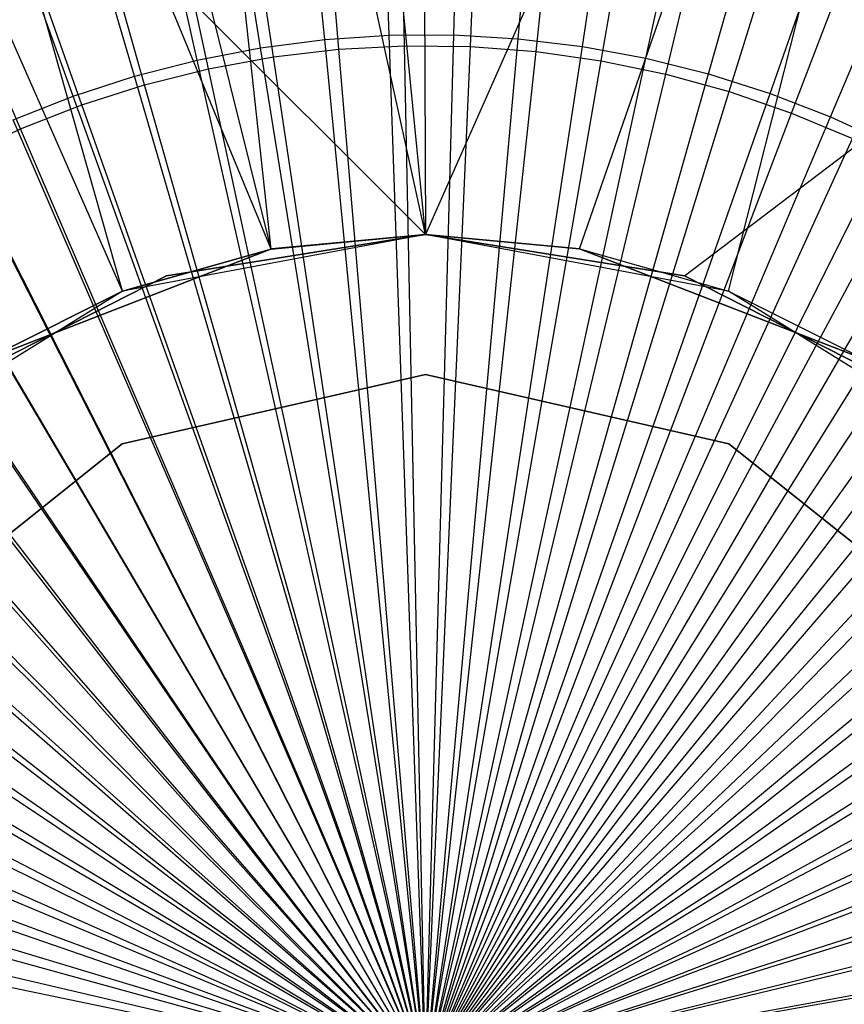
# Model space of a CAD drawing. Extents: x -8.3 to 8.8, y -6 to 6.
# Tile 100 of 177: x 0.046 to 0.341, y 0.025 to 0.377. Entities that reach past the tile are written whole.
import ezdxf

# ---------------------------------------------------------------- set-up
doc = ezdxf.new("R2010")
doc.units = 0
doc.header["$LTSCALE"] = 2.54
doc.layers.get('0').update_dxf_attribs({"linetype": 'CONTINUOUS'})

# ---------------------------------------------------------------- blocks, each defined once
blk = doc.blocks.new('DROPS_COLOR_A_STL')
at = {"color": 0}
for p, q in [((8.59156, 0.3, 25.91104), (7.99156, 0.9, 25.91104)), ((8.59156, 0.3, 25.91104), (7.99156, 0.9, 25.91104)), ((8.59156, 0.3, 25.91104), (7.99156, 0.9, 25.91104)), ((8.58877, 0.9, 53.56179), (8.59156, 0.3, 53.56194)), ((8.58877, 0.9, 53.56179), (8.59156, 0.3, 53.56194)), ((8.85726, 0.9, 53.5726), (8.59156, 0.3, 53.56194)), ((8.85726, 0.9, 53.5726), (8.59156, 0.3, 53.56194)), ((8.64662, 0.2949, 53.56479), (8.85726, 0.9, 53.5726)), ((8.64662, 0.2949, 53.56479), (8.85726, 0.9, 53.5726)), ((8.68426, 0.28532, 25.91104), (9.49352, 0.9, 25.91104)), ((8.68426, 0.28532, 25.91104), (9.49352, 0.9, 25.91104)), ((8.68426, 0.28532, 25.91104), (9.49352, 0.9, 25.91104)), ((8.68426, 0.28532, 25.91104), (9.49352, 0.9, 25.91104)), ((8.69993, 0.27974, 53.56724), (8.85726, 0.9, 53.5726)), ((8.69993, 0.27974, 53.56724), (8.85726, 0.9, 53.5726)), ((8.59156, 0.3, 53.56194), (8.53745, 0.84915, 53.55881)), ((8.59156, 0.3, 53.56194), (8.53745, 0.84915, 53.55881)), ((8.53632, 0.29487, 53.55874), (8.48072, 0.80506, 53.55517)), ((8.53632, 0.29487, 53.55874), (8.48072, 0.80506, 53.55517)), ((8.59156, 0.3, 53.56194), (8.48072, 0.80506, 53.55517)), ((8.59156, 0.3, 53.56194), (8.48072, 0.80506, 53.55517)), ((8.53632, 0.29487, 53.55874), (8.41872, 0.76785, 53.55078)), ((8.53632, 0.29487, 53.55874), (8.41872, 0.76785, 53.55078)), ((8.48318, 0.27974, 53.55533), (8.35318, 0.73856, 53.54568)), ((8.48318, 0.27974, 53.55533), (8.35318, 0.73856, 53.54568)), ((8.53632, 0.29487, 53.55874), (8.35318, 0.73856, 53.54568)), ((8.53632, 0.29487, 53.55874), (8.35318, 0.73856, 53.54568)), ((8.58405, 0.36752, 1.9291), (8.5766, 0.73251, 1.98105)), ((8.58405, 0.36752, 1.9291), (8.5766, 0.73251, 1.98105)), ((8.56052, 0.36628, 1.9291), (8.5297, 0.73004, 1.98105)), ((8.56052, 0.36628, 1.9291), (8.5297, 0.73004, 1.98105)), ((8.60761, 0.36725, 1.9291), (8.62356, 0.73196, 1.98105)), ((8.60761, 0.36725, 1.9291), (8.62356, 0.73196, 1.98105)), ((8.63111, 0.36546, 1.9291), (8.67039, 0.72841, 1.98105)), ((8.63111, 0.36546, 1.9291), (8.67039, 0.72841, 1.98105)), ((8.53712, 0.36354, 1.9291), (8.48305, 0.72458, 1.98105)), ((8.53712, 0.36354, 1.9291), (8.48305, 0.72458, 1.98105)), ((8.48318, 0.27974, 53.55533), (8.2898, 0.7186, 53.54028)), ((8.48318, 0.27974, 53.55533), (8.2898, 0.7186, 53.54028)), ((8.65444, 0.36218, 1.9291), (8.7169, 0.72186, 1.98105)), ((8.65444, 0.36218, 1.9291), (8.7169, 0.72186, 1.98105)), ((8.51394, 0.35931, 1.9291), (8.43685, 0.71614, 1.98105)), ((8.51394, 0.35931, 1.9291), (8.43685, 0.71614, 1.98105)), ((8.67752, 0.3574, 1.9291), (8.76289, 0.71234, 1.98105)), ((8.67752, 0.3574, 1.9291), (8.76289, 0.71234, 1.98105)), ((8.49107, 0.3536, 1.9291), (8.39128, 0.70476, 1.98105)), ((8.49107, 0.3536, 1.9291), (8.39128, 0.70476, 1.98105)), ((8.70024, 0.35116, 1.9291), (8.80818, 0.6999, 1.98105)), ((8.70024, 0.35116, 1.9291), (8.80818, 0.6999, 1.98105)), ((8.46863, 0.34643, 1.9291), (8.34654, 0.69048, 1.98105)), ((8.46863, 0.34643, 1.9291), (8.34654, 0.69048, 1.98105)), ((8.72252, 0.34348, 1.9291), (8.85258, 0.68459, 1.98105)), ((8.72252, 0.34348, 1.9291), (8.85258, 0.68459, 1.98105)), ((8.44668, 0.33784, 1.9291), (8.30281, 0.67336, 1.98105)), ((8.44668, 0.33784, 1.9291), (8.30281, 0.67336, 1.98105)), ((8.53712, 0.36354, 1.9291), (8.56052, 0.36628, 1.9291)), ((8.53712, 0.36354, 1.9291), (8.56052, 0.36628, 1.9291)), ((8.56052, 0.36628, 1.9291), (8.58405, 0.36752, 1.9291)), ((8.56052, 0.36628, 1.9291), (8.58405, 0.36752, 1.9291)), ((8.59156, 0, 1.90007), (8.56052, 0.36628, 1.9291)), ((8.59156, 0, 1.90007), (8.56052, 0.36628, 1.9291)), ((8.59156, 0, 1.90007), (8.58405, 0.36752, 1.9291)), ((8.58405, 0.36752, 1.9291), (8.60761, 0.36725, 1.9291)), ((8.58405, 0.36752, 1.9291), (8.60761, 0.36725, 1.9291)), ((8.59156, 0, 1.90007), (8.58405, 0.36752, 1.9291)), ((8.59156, 0, 1.90007), (8.60761, 0.36725, 1.9291)), ((8.59156, 0, 1.90007), (8.60761, 0.36725, 1.9291)), ((8.60761, 0.36725, 1.9291), (8.63111, 0.36546, 1.9291)), ((8.60761, 0.36725, 1.9291), (8.63111, 0.36546, 1.9291)), ((8.51394, 0.35931, 1.9291), (8.53712, 0.36354, 1.9291)), ((8.51394, 0.35931, 1.9291), (8.53712, 0.36354, 1.9291)), ((8.59156, 0, 1.90007), (8.53712, 0.36354, 1.9291)), ((8.59156, 0, 1.90007), (8.53712, 0.36354, 1.9291)), ((8.59156, 0, 1.90007), (8.63111, 0.36546, 1.9291)), ((8.59156, 0, 1.90007), (8.63111, 0.36546, 1.9291)), ((8.63111, 0.36546, 1.9291), (8.65444, 0.36218, 1.9291)), ((8.63111, 0.36546, 1.9291), (8.65444, 0.36218, 1.9291)), ((8.49107, 0.3536, 1.9291), (8.51394, 0.35931, 1.9291)), ((8.49107, 0.3536, 1.9291), (8.51394, 0.35931, 1.9291)), ((8.59156, 0, 1.90007), (8.51394, 0.35931, 1.9291)), ((8.59156, 0, 1.90007), (8.51394, 0.35931, 1.9291)), ((8.59156, 0, 1.90007), (8.65444, 0.36218, 1.9291)), ((8.59156, 0, 1.90007), (8.65444, 0.36218, 1.9291)), ((8.65444, 0.36218, 1.9291), (8.67752, 0.3574, 1.9291)), ((8.65444, 0.36218, 1.9291), (8.67752, 0.3574, 1.9291)), ((8.59156, 0, 1.90007), (8.67752, 0.3574, 1.9291)), ((8.59156, 0, 1.90007), (8.67752, 0.3574, 1.9291)), ((8.67752, 0.3574, 1.9291), (8.70024, 0.35116, 1.9291)), ((8.67752, 0.3574, 1.9291), (8.70024, 0.35116, 1.9291)), ((8.46863, 0.34643, 1.9291), (8.49107, 0.3536, 1.9291)), ((8.46863, 0.34643, 1.9291), (8.49107, 0.3536, 1.9291)), ((8.59156, 0, 1.90007), (8.49107, 0.3536, 1.9291)), ((8.59156, 0, 1.90007), (8.49107, 0.3536, 1.9291)), ((8.59156, 0, 1.90007), (8.70024, 0.35116, 1.9291)), ((8.59156, 0, 1.90007), (8.70024, 0.35116, 1.9291)), ((8.70024, 0.35116, 1.9291), (8.72252, 0.34348, 1.9291)), ((8.70024, 0.35116, 1.9291), (8.72252, 0.34348, 1.9291)), ((8.44668, 0.33784, 1.9291), (8.46863, 0.34643, 1.9291)), ((8.44668, 0.33784, 1.9291), (8.46863, 0.34643, 1.9291)), ((8.59156, 0, 1.90007), (8.46863, 0.34643, 1.9291)), ((8.59156, 0, 1.90007), (8.46863, 0.34643, 1.9291)), ((8.59156, 0, 1.90007), (8.72252, 0.34348, 1.9291)), ((8.59156, 0, 1.90007), (8.72252, 0.34348, 1.9291)), ((8.72252, 0.34348, 1.9291), (8.74426, 0.33438, 1.9291)), ((8.72252, 0.34348, 1.9291), (8.74426, 0.33438, 1.9291)), ((8.42533, 0.32787, 1.9291), (8.44668, 0.33784, 1.9291)), ((8.42533, 0.32787, 1.9291), (8.44668, 0.33784, 1.9291)), ((8.59156, 0, 1.90007), (8.44668, 0.33784, 1.9291)), ((8.59156, 0, 1.90007), (8.44668, 0.33784, 1.9291)), ((8.59156, 0, 1.90007), (8.74426, 0.33438, 1.9291)), ((8.59156, 0, 1.90007), (8.74426, 0.33438, 1.9291)), ((8.59156, 0, 1.90007), (8.42533, 0.32787, 1.9291)), ((8.59156, 0, 1.90007), (8.42533, 0.32787, 1.9291)), ((8.59156, 0, 1.90007), (8.76537, 0.32391, 1.9291)), ((8.59156, 0, 1.90007), (8.76537, 0.32391, 1.9291)), ((8.59156, 0, 1.90007), (8.40467, 0.31654, 1.9291)), ((8.59156, 0, 1.90007), (8.40467, 0.31654, 1.9291)), ((8.59156, 0, 1.90007), (8.78576, 0.31211, 1.9291)), ((8.59156, 0, 1.90007), (8.78576, 0.31211, 1.9291)), ((8.59156, 0, 1.90007), (8.38477, 0.30392, 1.9291)), ((8.59156, 0, 1.90007), (8.38477, 0.30392, 1.9291)), ((8.59156, 0.3, 47.62024), (8.48318, 0.27974, 47.62024)), ((8.59156, 0.3, 47.62024), (8.48318, 0.27974, 47.62024)), ((8.49885, 0.28532, 25.91104), (8.59156, 0.3, 25.91104)), ((8.59156, 0.3, 14.0503), (8.49885, 0.28532, 14.0503)), ((8.49885, 0.28532, 25.91104), (8.59156, 0.3, 25.91104)), ((8.59156, 0.3, 14.0503), (8.49885, 0.28532, 14.0503)), ((8.49885, 0.28532, 29.82024), (8.59156, 0.3, 29.82024)), ((8.49885, 0.28532, 29.82024), (8.59156, 0.3, 29.82024)), ((8.49885, 0.28532, 25.91104), (8.59156, 0.3, 25.91104)), ((8.53632, 0.29487, 53.55874), (8.59156, 0.3, 53.56194)), ((8.53632, 0.29487, 53.55874), (8.59156, 0.3, 53.56194)), ((8.53632, 0.29487, 53.55874), (8.59156, 0.3, 47.62024)), ((8.53632, 0.29487, 53.55874), (8.59156, 0.3, 47.62024)), ((8.53643, 0.29489, 47.62024), (8.59156, 0.3, 47.62024)), ((8.59156, 0.3, 29.82024), (8.53643, 0.29489, 29.82024)), ((8.59156, 0.3, 29.82024), (8.53643, 0.29489, 29.82024)), ((8.53643, 0.29489, 47.62024), (8.59156, 0.3, 47.62024)), ((8.59156, 0.3, 47.62024), (8.64668, 0.29489, 47.62024)), ((8.64668, 0.29489, 29.82024), (8.59156, 0.3, 29.82024)), ((8.59156, 0.3, 29.82024), (8.59156, 0.3, 47.62024)), ((8.59156, 0.3, 29.82024), (8.59156, 0.3, 47.62024)), ((8.64668, 0.29489, 29.82024), (8.59156, 0.3, 29.82024)), ((8.59156, 0.3, 47.62024), (8.64668, 0.29489, 47.62024)), ((8.59156, 0.3, 25.91104), (8.68426, 0.28532, 25.91104)), ((8.68426, 0.28532, 14.0503), (8.59156, 0.3, 14.0503)), ((8.59156, 0.3, 25.91104), (8.68426, 0.28532, 25.91104)), ((8.59156, 0.3, 25.91104), (8.59156, 0.3, 14.0503)), ((8.68426, 0.28532, 14.0503), (8.59156, 0.3, 14.0503)), ((8.59156, 0.3, 25.91104), (8.59156, 0.3, 14.0503)), ((8.59156, 0.3, 53.56194), (8.64662, 0.2949, 53.56479)), ((8.69993, 0.27974, 47.62024), (8.59156, 0.3, 47.62024)), ((8.64662, 0.2949, 53.56479), (8.59156, 0.3, 47.62024)), ((8.69993, 0.27974, 47.62024), (8.59156, 0.3, 47.62024)), ((8.59156, 0.3, 53.56194), (8.64662, 0.2949, 53.56479)), ((8.59156, 0.3, 53.56194), (8.59156, 0.3, 47.62024)), ((8.64662, 0.2949, 53.56479), (8.59156, 0.3, 47.62024)), ((8.59156, 0.3, 53.56194), (8.59156, 0.3, 47.62024)), ((8.59156, 0.3, 25.91104), (8.68426, 0.28532, 25.91104)), ((8.59156, 0.3, 29.82024), (8.68426, 0.28532, 29.82024)), ((8.59156, 0.3, 29.82024), (8.68426, 0.28532, 29.82024)), ((8.59156, 0.3, 29.82024), (8.59156, 0.3, 25.91104)), ((8.59156, 0.3, 25.91104), (8.68426, 0.28532, 25.91104)), ((8.59156, 0.3, 29.82024), (8.59156, 0.3, 25.91104)), ((8.59156, 0, 1.90007), (8.80536, 0.29902, 1.9291)), ((8.59156, 0, 1.90007), (8.80536, 0.29902, 1.9291)), ((8.43363, 0.25507, 47.62024), (8.53643, 0.29489, 47.62024)), ((8.53643, 0.29489, 29.82024), (8.43363, 0.25507, 29.82024)), ((8.53643, 0.29489, 29.82024), (8.43363, 0.25507, 29.82024)), ((8.43363, 0.25507, 47.62024), (8.53643, 0.29489, 47.62024)), ((8.48318, 0.27974, 53.55533), (8.53632, 0.29487, 53.55874)), ((8.53632, 0.29487, 53.55874), (8.48318, 0.27974, 47.62024)), ((8.53632, 0.29487, 53.55874), (8.48318, 0.27974, 47.62024)), ((8.48318, 0.27974, 53.55533), (8.53632, 0.29487, 53.55874)), ((8.53643, 0.29489, 29.82024), (8.53643, 0.29489, 47.62024)), ((8.53643, 0.29489, 29.82024), (8.53643, 0.29489, 47.62024)), ((8.64662, 0.2949, 53.56479), (8.69993, 0.27974, 53.56724)), ((8.64662, 0.2949, 53.56479), (8.69993, 0.27974, 53.56724)), ((8.64662, 0.2949, 53.56479), (8.69993, 0.27974, 47.62024)), ((8.64662, 0.2949, 53.56479), (8.69993, 0.27974, 47.62024)), ((8.64668, 0.29489, 47.62024), (8.74949, 0.25507, 47.62024)), ((8.74949, 0.25507, 29.82024), (8.64668, 0.29489, 29.82024)), ((8.64668, 0.29489, 29.82024), (8.64668, 0.29489, 47.62024)), ((8.64668, 0.29489, 29.82024), (8.64668, 0.29489, 47.62024)), ((8.74949, 0.25507, 29.82024), (8.64668, 0.29489, 29.82024)), ((8.64668, 0.29489, 47.62024), (8.74949, 0.25507, 47.62024)), ((8.59156, 0, 1.90007), (8.36572, 0.29005, 1.9291)), ((8.59156, 0, 1.90007), (8.36572, 0.29005, 1.9291)), ((8.41522, 0.24271, 25.91104), (8.49885, 0.28532, 25.91104)), ((8.49885, 0.28532, 14.0503), (8.41522, 0.24271, 14.0503)), ((8.41522, 0.24271, 25.91104), (8.49885, 0.28532, 25.91104)), ((8.49885, 0.28532, 14.0503), (8.41522, 0.24271, 14.0503)), ((8.41522, 0.24271, 29.82024), (8.49885, 0.28532, 29.82024)), ((8.41522, 0.24271, 29.82024), (8.49885, 0.28532, 29.82024)), ((8.41522, 0.24271, 25.91104), (8.49885, 0.28532, 25.91104)), ((8.49885, 0.28532, 25.91104), (8.49885, 0.28532, 14.0503)), ((8.49885, 0.28532, 25.91104), (8.49885, 0.28532, 14.0503)), ((8.49885, 0.28532, 29.82024), (8.49885, 0.28532, 25.91104)), ((8.49885, 0.28532, 29.82024), (8.49885, 0.28532, 25.91104)), ((8.68426, 0.28532, 25.91104), (8.76789, 0.24271, 25.91104)), ((8.76789, 0.24271, 14.0503), (8.68426, 0.28532, 14.0503)), ((8.68426, 0.28532, 25.91104), (8.76789, 0.24271, 25.91104)), ((8.68426, 0.28532, 25.91104), (8.68426, 0.28532, 14.0503)), ((8.76789, 0.24271, 14.0503), (8.68426, 0.28532, 14.0503)), ((8.68426, 0.28532, 25.91104), (8.68426, 0.28532, 14.0503)), ((8.68426, 0.28532, 25.91104), (8.76789, 0.24271, 25.91104)), ((8.68426, 0.28532, 29.82024), (8.76789, 0.24271, 29.82024)), ((8.68426, 0.28532, 29.82024), (8.76789, 0.24271, 29.82024)), ((8.68426, 0.28532, 29.82024), (8.68426, 0.28532, 25.91104)), ((8.68426, 0.28532, 25.91104), (8.76789, 0.24271, 25.91104)), ((8.68426, 0.28532, 29.82024), (8.68426, 0.28532, 25.91104)), ((8.59156, 0, 1.90007), (8.82408, 0.28471, 1.9291)), ((8.59156, 0, 1.90007), (8.82408, 0.28471, 1.9291)), ((8.48318, 0.27974, 47.62024), (8.38945, 0.2217, 47.62024)), ((8.48318, 0.27974, 47.62024), (8.38945, 0.2217, 47.62024)), ((8.43362, 0.25506, 53.55187), (8.48318, 0.27974, 53.55533)), ((8.48318, 0.27974, 47.62024), (8.43362, 0.25506, 53.55187)), ((8.43362, 0.25506, 53.55187), (8.48318, 0.27974, 53.55533)), ((8.48318, 0.27974, 47.62024), (8.43362, 0.25506, 53.55187)), ((8.48318, 0.27974, 53.55533), (8.48318, 0.27974, 47.62024)), ((8.48318, 0.27974, 53.55533), (8.48318, 0.27974, 47.62024)), ((8.69993, 0.27974, 53.56724), (8.74936, 0.25514, 53.56922)), ((8.79366, 0.2217, 47.62024), (8.69993, 0.27974, 47.62024)), ((8.69993, 0.27974, 47.62024), (8.69993, 0.27974, 53.56724)), ((8.69993, 0.27974, 47.62024), (8.69993, 0.27974, 53.56724)), ((8.69993, 0.27974, 47.62024), (8.74936, 0.25514, 53.56922)), ((8.69993, 0.27974, 53.56724), (8.74936, 0.25514, 53.56922)), ((8.69993, 0.27974, 47.62024), (8.74936, 0.25514, 53.56922)), ((8.79366, 0.2217, 47.62024), (8.69993, 0.27974, 47.62024)), ((8.59156, 0, 1.90007), (8.34761, 0.27498, 1.9291)), ((8.59156, 0, 1.90007), (8.34761, 0.27498, 1.9291)), ((8.59156, 0, 1.90007), (8.84184, 0.26923, 1.9291)), ((8.59156, 0, 1.90007), (8.84184, 0.26923, 1.9291)), ((8.59156, 0, 1.90007), (8.33049, 0.25879, 1.9291)), ((8.59156, 0, 1.90007), (8.33049, 0.25879, 1.9291)), ((8.59156, 0, 1.90007), (8.85858, 0.25264, 1.9291)), ((8.59156, 0, 1.90007), (8.85858, 0.25264, 1.9291)), ((8.59156, 0.25, 34.05214), (8.48308, 0.22524, 34.05214)), ((8.48308, 0.22524, 164.85214), (8.59156, 0.25, 164.85214)), ((8.59156, 0.25, 34.05214), (8.48308, 0.22524, 34.05214)), ((8.48308, 0.22524, 164.85214), (8.59156, 0.25, 164.85214)), ((8.70003, 0.22524, 34.05214), (8.59156, 0.25, 34.05214)), ((8.59156, 0.25, 34.05214), (8.59156, 0.25, 164.85214)), ((8.59156, 0.25, 164.85214), (8.70003, 0.22524, 164.85214)), ((8.59156, 0.25, 34.05214), (8.59156, 0.25, 164.85214)), ((8.70003, 0.22524, 34.05214), (8.59156, 0.25, 34.05214)), ((8.59156, 0.25, 164.85214), (8.70003, 0.22524, 164.85214)), ((8.59156, 0, 1.90007), (8.31444, 0.24153, 1.9291)), ((8.59156, 0, 1.90007), (8.31444, 0.24153, 1.9291)), ((8.59156, 0, 1.90007), (8.87421, 0.23501, 1.9291)), ((8.59156, 0, 1.90007), (8.87421, 0.23501, 1.9291)), ((8.59156, 0, 1.90007), (8.29954, 0.22328, 1.9291)), ((8.59156, 0, 1.90007), (8.29954, 0.22328, 1.9291)), ((8.48308, 0.22524, 34.05214), (8.3961, 0.15587, 34.05214)), ((8.3961, 0.15587, 164.85214), (8.48308, 0.22524, 164.85214)), ((8.48308, 0.22524, 34.05214), (8.3961, 0.15587, 34.05214)), ((8.3961, 0.15587, 164.85214), (8.48308, 0.22524, 164.85214)), ((8.48308, 0.22524, 34.05214), (8.48308, 0.22524, 164.85214)), ((8.48308, 0.22524, 34.05214), (8.48308, 0.22524, 164.85214)), ((8.78701, 0.15587, 34.05214), (8.70003, 0.22524, 34.05214)), ((8.70003, 0.22524, 34.05214), (8.70003, 0.22524, 164.85214)), ((8.70003, 0.22524, 164.85214), (8.78701, 0.15587, 164.85214)), ((8.70003, 0.22524, 34.05214), (8.70003, 0.22524, 164.85214)), ((8.78701, 0.15587, 34.05214), (8.70003, 0.22524, 34.05214)), ((8.70003, 0.22524, 164.85214), (8.78701, 0.15587, 164.85214)), ((8.59156, 0, 1.90007), (8.88869, 0.21642, 1.9291)), ((8.59156, 0, 1.90007), (8.88869, 0.21642, 1.9291)), ((8.59156, 0, 1.90007), (8.28583, 0.20411, 1.9291)), ((8.59156, 0, 1.90007), (8.28583, 0.20411, 1.9291)), ((8.59156, 0, 1.90007), (8.90195, 0.19694, 1.9291)), ((8.59156, 0, 1.90007), (8.90195, 0.19694, 1.9291)), ((8.59156, 0, 1.90007), (8.27338, 0.1841, 1.9291)), ((8.59156, 0, 1.90007), (8.27338, 0.1841, 1.9291)), ((8.59156, 0, 1.90007), (8.91393, 0.17665, 1.9291)), ((8.59156, 0, 1.90007), (8.91393, 0.17665, 1.9291)), ((8.59156, 0, 1.90007), (8.26224, 0.16334, 1.9291)), ((8.59156, 0, 1.90007), (8.26224, 0.16334, 1.9291)), ((8.59156, 0, 1.90007), (8.92458, 0.15563, 1.9291)), ((8.59156, 0, 1.90007), (8.92458, 0.15563, 1.9291)), ((8.59156, 0, 1.90007), (8.25245, 0.1419, 1.9291)), ((8.59156, 0, 1.90007), (8.25245, 0.1419, 1.9291)), ((8.59156, 0, 1.90007), (8.93387, 0.13397, 1.9291)), ((8.59156, 0, 1.90007), (8.93387, 0.13397, 1.9291)), ((8.59156, 0, 1.90007), (8.24406, 0.11989, 1.9291)), ((8.59156, 0, 1.90007), (8.24406, 0.11989, 1.9291)), ((8.94175, 0.11176, 1.9291), (8.59156, 0, 1.90007)), ((8.94175, 0.11176, 1.9291), (8.59156, 0, 1.90007)), ((8.59156, 0, 1.90007), (8.23709, 0.09738, 1.9291)), ((8.59156, 0, 1.90007), (8.23709, 0.09738, 1.9291)), ((8.94819, 0.0891, 1.9291), (8.59156, 0, 1.90007)), ((8.94819, 0.0891, 1.9291), (8.59156, 0, 1.90007)), ((8.59156, 0, 1.90007), (8.23158, 0.07446, 1.9291)), ((8.59156, 0, 1.90007), (8.23158, 0.07446, 1.9291)), ((8.95317, 0.06606, 1.9291), (8.59156, 0, 1.90007)), ((8.95317, 0.06606, 1.9291), (8.59156, 0, 1.90007))]:
    blk.add_line(p, q, dxfattribs=at)
blk = doc.blocks.new('GROUP_1')
at = {"color": 0}
for p, q in [((8.47029, 6.36834, 0.01151), (8.43436, 6.73671, 0.04602)), ((8.47029, 6.36834, 0.01151), (8.43436, 6.73671, 0.04602)), ((8.49335, 6.36986, 0.01151), (8.48039, 6.73976, 0.04602)), ((8.49335, 6.36986, 0.01151), (8.48039, 6.73976, 0.04602)), ((8.51646, 6.36995, 0.01151), (8.52652, 6.73994, 0.04602)), ((8.51646, 6.36995, 0.01151), (8.52652, 6.73994, 0.04602)), ((8.53953, 6.36861, 0.01151), (8.57258, 6.73725, 0.04602)), ((8.53953, 6.36861, 0.01151), (8.57258, 6.73725, 0.04602)), ((8.44737, 6.36538, 0.01151), (8.38861, 6.73081, 0.04602)), ((8.44737, 6.36538, 0.01151), (8.38861, 6.73081, 0.04602)), ((8.56247, 6.36583, 0.01151), (8.61837, 6.73171, 0.04602)), ((8.56247, 6.36583, 0.01151), (8.61837, 6.73171, 0.04602)), ((8.5852, 6.36163, 0.01151), (8.66374, 6.72332, 0.04602)), ((8.5852, 6.36163, 0.01151), (8.66374, 6.72332, 0.04602)), ((8.42468, 6.361, 0.01151), (8.34331, 6.72207, 0.04602)), ((8.42468, 6.361, 0.01151), (8.34331, 6.72207, 0.04602)), ((8.60762, 6.35603, 0.01151), (8.70849, 6.71214, 0.04602)), ((8.60762, 6.35603, 0.01151), (8.70849, 6.71214, 0.04602)), ((8.4023, 6.35522, 0.01151), (8.29865, 6.71054, 0.04602)), ((8.4023, 6.35522, 0.01151), (8.29865, 6.71054, 0.04602)), ((8.62965, 6.34904, 0.01151), (8.75247, 6.69819, 0.04602)), ((8.62965, 6.34904, 0.01151), (8.75247, 6.69819, 0.04602)), ((8.38033, 6.34806, 0.01151), (8.25478, 6.69624, 0.04602)), ((8.38033, 6.34806, 0.01151), (8.25478, 6.69624, 0.04602)), ((8.6512, 6.3407, 0.01151), (8.79549, 6.68154, 0.04602)), ((8.6512, 6.3407, 0.01151), (8.79549, 6.68154, 0.04602)), ((8.44737, 6.36538, 0.01151), (8.47029, 6.36834, 0.01151)), ((8.44737, 6.36538, 0.01151), (8.47029, 6.36834, 0.01151)), ((8.47029, 6.36834, 0.01151), (8.49335, 6.36986, 0.01151)), ((8.47029, 6.36834, 0.01151), (8.49335, 6.36986, 0.01151)), ((8.50636, 5.99854), (8.47029, 6.36834, 0.01151)), ((8.50636, 5.99854), (8.47029, 6.36834, 0.01151)), ((8.49335, 6.36986, 0.01151), (8.51646, 6.36995, 0.01151)), ((8.49335, 6.36986, 0.01151), (8.51646, 6.36995, 0.01151)), ((8.50636, 5.99854), (8.49335, 6.36986, 0.01151)), ((8.50636, 5.99854), (8.49335, 6.36986, 0.01151)), ((8.50636, 5.99854), (8.51646, 6.36995, 0.01151)), ((8.50636, 5.99854), (8.51646, 6.36995, 0.01151)), ((8.50636, 5.99854), (8.53953, 6.36861, 0.01151)), ((8.50636, 5.99854), (8.53953, 6.36861, 0.01151)), ((8.51646, 6.36995, 0.01151), (8.53953, 6.36861, 0.01151)), ((8.51646, 6.36995, 0.01151), (8.53953, 6.36861, 0.01151)), ((8.53953, 6.36861, 0.01151), (8.56247, 6.36583, 0.01151)), ((8.53953, 6.36861, 0.01151), (8.56247, 6.36583, 0.01151)), ((8.42468, 6.361, 0.01151), (8.44737, 6.36538, 0.01151)), ((8.42468, 6.361, 0.01151), (8.44737, 6.36538, 0.01151)), ((8.50636, 5.99854), (8.44737, 6.36538, 0.01151)), ((8.50636, 5.99854), (8.44737, 6.36538, 0.01151)), ((8.50636, 5.99854), (8.56247, 6.36583, 0.01151)), ((8.50636, 5.99854), (8.56247, 6.36583, 0.01151)), ((8.56247, 6.36583, 0.01151), (8.5852, 6.36163, 0.01151)), ((8.56247, 6.36583, 0.01151), (8.5852, 6.36163, 0.01151)), ((8.4023, 6.35522, 0.01151), (8.42468, 6.361, 0.01151)), ((8.4023, 6.35522, 0.01151), (8.42468, 6.361, 0.01151)), ((8.50636, 5.99854), (8.42468, 6.361, 0.01151)), ((8.50636, 5.99854), (8.42468, 6.361, 0.01151)), ((8.50636, 5.99854), (8.5852, 6.36163, 0.01151)), ((8.50636, 5.99854), (8.5852, 6.36163, 0.01151)), ((8.5852, 6.36163, 0.01151), (8.60762, 6.35603, 0.01151)), ((8.5852, 6.36163, 0.01151), (8.60762, 6.35603, 0.01151)), ((8.38033, 6.34806, 0.01151), (8.4023, 6.35522, 0.01151)), ((8.38033, 6.34806, 0.01151), (8.4023, 6.35522, 0.01151)), ((8.50636, 5.99854), (8.4023, 6.35522, 0.01151)), ((8.50636, 5.99854), (8.4023, 6.35522, 0.01151)), ((8.50636, 5.99854), (8.60762, 6.35603, 0.01151)), ((8.50636, 5.99854), (8.60762, 6.35603, 0.01151)), ((8.60762, 6.35603, 0.01151), (8.62965, 6.34904, 0.01151)), ((8.60762, 6.35603, 0.01151), (8.62965, 6.34904, 0.01151)), ((8.35884, 6.33955, 0.01151), (8.38033, 6.34806, 0.01151)), ((8.35884, 6.33955, 0.01151), (8.38033, 6.34806, 0.01151)), ((8.50636, 5.99854), (8.38033, 6.34806, 0.01151)), ((8.50636, 5.99854), (8.38033, 6.34806, 0.01151)), ((8.50636, 5.99854), (8.62965, 6.34904, 0.01151)), ((8.50636, 5.99854), (8.62965, 6.34904, 0.01151)), ((8.62965, 6.34904, 0.01151), (8.6512, 6.3407, 0.01151)), ((8.62965, 6.34904, 0.01151), (8.6512, 6.3407, 0.01151)), ((8.50636, 5.99854), (8.35884, 6.33955, 0.01151)), ((8.50636, 5.99854), (8.35884, 6.33955, 0.01151)), ((8.50636, 5.99854), (8.6512, 6.3407, 0.01151)), ((8.50636, 5.99854), (8.6512, 6.3407, 0.01151)), ((8.6512, 6.3407, 0.01151), (8.67219, 6.33103, 0.01151)), ((8.6512, 6.3407, 0.01151), (8.67219, 6.33103, 0.01151)), ((8.50636, 5.99854), (8.33793, 6.32972, 0.01151)), ((8.50636, 5.99854), (8.33793, 6.32972, 0.01151)), ((8.50636, 5.99854), (8.67219, 6.33103, 0.01151)), ((8.50636, 5.99854), (8.67219, 6.33103, 0.01151)), ((8.50636, 5.99854), (8.31767, 6.31861, 0.01151)), ((8.50636, 5.99854), (8.31767, 6.31861, 0.01151)), ((8.50636, 5.99854), (8.69254, 6.32008, 0.01151)), ((8.50636, 5.99854), (8.69254, 6.32008, 0.01151)), ((8.50636, 5.99854), (8.71217, 6.30788, 0.01151)), ((8.50636, 5.99854), (8.71217, 6.30788, 0.01151)), ((8.50636, 5.99854), (8.29813, 6.30626, 0.01151)), ((8.50636, 5.99854), (8.29813, 6.30626, 0.01151)), ((8.50636, 5.99854), (8.73101, 6.29449, 0.01151)), ((8.50636, 5.99854), (8.73101, 6.29449, 0.01151)), ((8.50636, 5.99854), (8.2794, 6.29272, 0.01151)), ((8.50636, 5.99854), (8.2794, 6.29272, 0.01151)), ((8.50636, 5.99854), (8.74897, 6.27995, 0.01151)), ((8.50636, 5.99854), (8.74897, 6.27995, 0.01151)), ((8.50636, 5.99854), (8.26155, 6.27804, 0.01151)), ((8.50636, 5.99854), (8.26155, 6.27804, 0.01151)), ((8.50636, 5.99854), (8.24465, 6.26228, 0.01151)), ((8.50636, 5.99854), (8.24465, 6.26228, 0.01151)), ((8.50636, 5.99854), (8.76599, 6.26432, 0.01151)), ((8.50636, 5.99854), (8.76599, 6.26432, 0.01151)), ((8.50636, 5.99854), (8.78202, 6.24766, 0.01151)), ((8.50636, 5.99854), (8.78202, 6.24766, 0.01151)), ((8.50636, 5.99854), (8.22876, 6.2455, 0.01151)), ((8.50636, 5.99854), (8.22876, 6.2455, 0.01151)), ((8.50636, 5.99854), (8.79697, 6.23005, 0.01151)), ((8.50636, 5.99854), (8.79697, 6.23005, 0.01151)), ((8.50636, 5.99854), (8.21394, 6.22776, 0.01151)), ((8.50636, 5.99854), (8.21394, 6.22776, 0.01151)), ((8.50636, 5.99854), (8.20026, 6.20914, 0.01151)), ((8.50636, 5.99854), (8.20026, 6.20914, 0.01151)), ((8.50636, 5.99854), (8.8108, 6.21153, 0.01151)), ((8.50636, 5.99854), (8.8108, 6.21153, 0.01151)), ((8.50636, 5.99854), (8.82345, 6.19219, 0.01151)), ((8.50636, 5.99854), (8.82345, 6.19219, 0.01151)), ((8.50636, 5.99854), (8.18776, 6.1897, 0.01151)), ((8.50636, 5.99854), (8.18776, 6.1897, 0.01151)), ((8.50636, 5.99854), (8.17649, 6.16953, 0.01151)), ((8.50636, 5.99854), (8.17649, 6.16953, 0.01151)), ((8.50636, 5.99854), (8.83488, 6.1721, 0.01151)), ((8.50636, 5.99854), (8.83488, 6.1721, 0.01151)), ((8.50636, 5.99854), (8.1665, 6.14869, 0.01151)), ((8.50636, 5.99854), (8.1665, 6.14869, 0.01151)), ((8.50636, 5.99854), (8.84503, 6.15134, 0.01151)), ((8.50636, 5.99854), (8.84503, 6.15134, 0.01151)), ((8.50636, 5.99854), (8.15782, 6.12727, 0.01151)), ((8.50636, 5.99854), (8.15782, 6.12727, 0.01151)), ((8.50636, 5.99854), (8.85388, 6.12999, 0.01151)), ((8.50636, 5.99854), (8.85388, 6.12999, 0.01151)), ((8.50636, 5.99854), (8.86138, 6.10813, 0.01151)), ((8.50636, 5.99854), (8.86138, 6.10813, 0.01151)), ((8.50636, 5.99854), (8.15049, 6.10535, 0.01151)), ((8.50636, 5.99854), (8.15049, 6.10535, 0.01151)), ((8.50636, 5.99854), (8.8675, 6.08585, 0.01151)), ((8.50636, 5.99854), (8.8675, 6.08585, 0.01151)), ((8.50636, 5.99854), (8.14454, 6.08302, 0.01151)), ((8.50636, 5.99854), (8.14454, 6.08302, 0.01151)), ((8.50636, 5.99854), (8.87223, 6.06323, 0.01151)), ((8.50636, 5.99854), (8.87223, 6.06323, 0.01151))]:
    blk.add_line(p, q, dxfattribs=at)
blk.add_blockref('DROPS_COLOR_A_STL', (-0.0852, 5.99854, -1.80007), dxfattribs=at)

msp = doc.modelspace()

# ---------------------------------------------------------------- block references
at = {"color": 0}
msp.add_blockref('GROUP_1', (-8.3148, -5.99854, 1.80007), dxfattribs=at)

doc.saveas('drawing.dxf')
